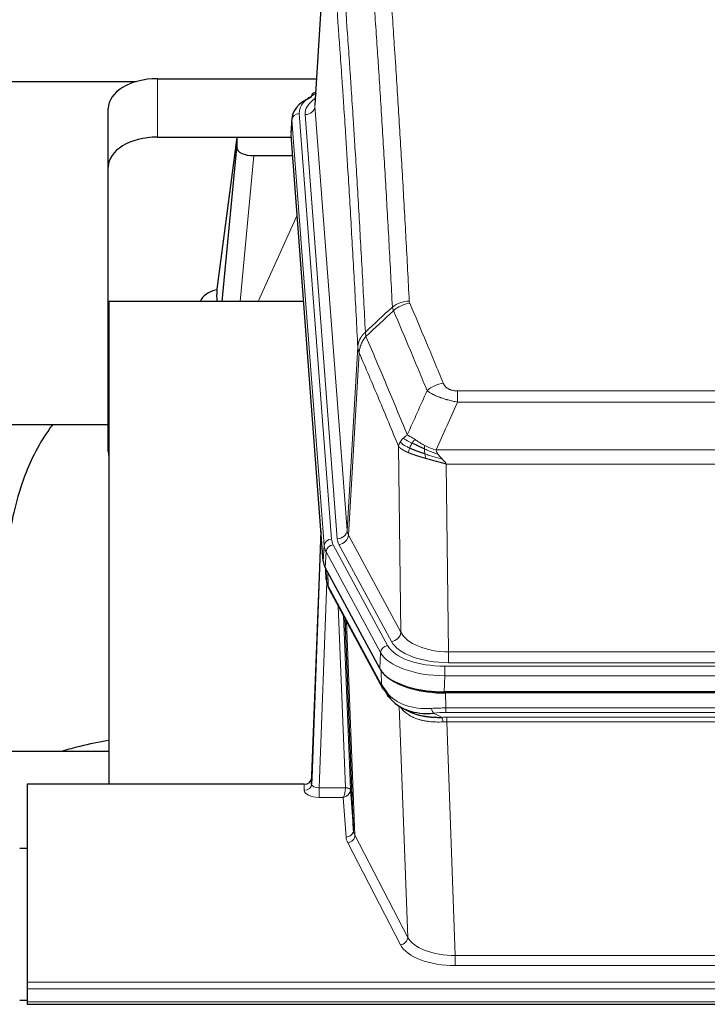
# Model space of a CAD drawing. Header units: inches. Extents: x 0 to 23760, y -13 to 16800.
# Tile 184 of 217: x 17636 to 17916, y 13782 to 14183. Entities that reach past the tile are written whole.
import ezdxf

# ---------------------------------------------------------------- set-up
doc = ezdxf.new("R2010")
doc.units = ezdxf.units.IN
doc.layers.add('254', color=7, linetype='Continuous', true_color=0xffffff)

msp = doc.modelspace()

# ---------------------------------------------------------------- linework, layer by layer
at = {"layer": '254', "color": 2, "linetype": 'Continuous', "lineweight": 25}
for p, q in [((17761.12, 14235.249), (17755.869, 14148.613)), ((17516.875, 14158.007), (17683.063, 14158.007)), ((17691.691, 14159.211), (17756.512, 14159.211)), ((17756.181, 14153.755), (17755.238, 14153.32)), ((17671.691, 14123.235), (17671.691, 14147.037)), ((17746.49, 14143.262), (17746.11, 14136.979)), ((17759.233, 13962.743), (17746.116, 14136.196)), ((17691.691, 14135.409), (17746.176, 14135.409)), ((17724.001, 14135.32), (17715.953, 14073.534)), ((17746.184, 14135.32), (17724.001, 14135.32)), ((17724.001, 14135.32), (17724.001, 14131.089)), ((17718.091, 14068.432), (17724.001, 14131.089)), ((17730.975, 14127.869), (17746.745, 14127.869)), ((17671.691, 14007.581), (17671.691, 14123.235)), ((17715.952, 14073.528), (17715.953, 14073.534)), ((17715.952, 14073.528), (17715.952, 14071.342)), ((17671.978, 14068.432), (17671.978, 13871.865)), ((17751.247, 14068.432), (17671.978, 14068.432)), ((17599.996, 14018.353), (17671.726, 14018.353)), ((17758.297, 13975.124), (17754.539, 13874.485)), ((17754.528, 13871.948), (17758.217, 13970.73)), ((17782.272, 13918.951), (17760.018, 13960.165)), ((17760.146, 13959.928), (17760.509, 13955.127)), ((17760.502, 13955.24), (17760.332, 13959.584)), ((17760.502, 13955.24), (17760.509, 13955.127)), ((17761.647, 13951.331), (17783.394, 13911.055)), ((17771.553, 13853.12), (17768.126, 13939.33)), ((18024.841, 13909.512), (17808.434, 13909.512)), ((18024.249, 13909.031), (17809.026, 13909.031)), ((17791.535, 13902.879), (17794.279, 13901.492)), ((17671.975, 13885.203), (17599.979, 13885.203)), ((17638.638, 13871.864), (17638.638, 13791.229)), ((17751.54, 13871.864), (17638.638, 13871.864)), ((17754.539, 13874.485), (17754.528, 13871.948)), ((17770.325, 13869.738), (17771.553, 13853.12)), ((17638.638, 13845.665), (17635.638, 13845.665)), ((17638.638, 13791.229), (17638.638, 13788.495)), ((17638.638, 13788.495), (17638.638, 13783.247)), ((17635.654, 13783.93), (17638.639, 13783.93)), ((17638.638, 13783.247), (17638.638, 13782.232)), ((17638.638, 13782.232), (18195.638, 13782.232))]:
    msp.add_line(p, q, dxfattribs=at)
at = {"layer": '254', "color": 110, "linetype": 'Continuous', "lineweight": 13}
for p, q in [((17761.122, 14234.627), (17755.874, 14148.037)), ((17691.691, 14135.409), (17691.691, 14159.211)), ((17755.874, 14148.037), (17768.94, 13975.264)), ((17749.49, 14145.045), (17762.601, 13971.685)), ((17751.882, 14144.61), (17764.948, 13971.837)), ((17746.496, 14142.475), (17746.116, 14136.196)), ((17759.607, 13969.115), (17746.496, 14142.475)), ((17730.975, 14127.869), (17725.368, 14068.433)), ((17732.78, 14068.433), (17748.576, 14103.655)), ((17768.94, 13975.264), (17773.317, 14049.941)), ((17773.873, 14047.607), (17769.521, 13973.355)), ((17813.966, 14032.06), (18019.309, 14032.06)), ((17813.966, 14027.496), (17813.966, 14032.06)), ((18019.309, 14027.496), (17813.966, 14027.496)), ((17790.873, 13933.812), (17789.916, 14009.462)), ((17805.235, 14008.017), (18028.04, 14008.017)), ((18023.928, 14002.272), (17809.348, 14002.272)), ((17809.348, 14002.272), (17810.316, 13925.777)), ((17769.521, 13973.355), (17790.873, 13933.812)), ((17759.233, 13962.743), (17759.607, 13969.115)), ((17763.298, 13969.394), (17785.472, 13928.329)), ((17786.997, 13930.003), (17765.646, 13969.546)), ((17760.391, 13966.538), (17760.018, 13960.165)), ((17782.565, 13925.472), (17760.391, 13966.538)), ((17760.148, 13959.924), (17760.502, 13955.24)), ((17761.069, 13958.218), (17761.287, 13952.661)), ((17760.652, 13954.268), (17757.521, 13870.417)), ((17761.287, 13952.661), (17783.035, 13912.385)), ((17768.327, 13870.503), (17765.305, 13944.555)), ((17767.432, 13940.615), (17770.325, 13869.738)), ((17768.671, 13938.32), (17772.139, 13851.109)), ((17782.272, 13918.951), (17782.565, 13925.472)), ((17810.316, 13921.363), (17810.316, 13925.777)), ((17810.316, 13925.777), (18022.959, 13925.777)), ((17808.727, 13919.939), (18024.548, 13919.939)), ((17808.727, 13916.034), (17808.727, 13919.939)), ((18022.959, 13921.363), (17810.316, 13921.363)), ((17783.035, 13912.385), (17782.858, 13918.021)), ((17808.727, 13916.034), (17808.434, 13909.512)), ((18024.548, 13916.034), (17808.727, 13916.034)), ((17809.026, 13909.031), (17809.217, 13902.94)), ((17793.624, 13809.495), (17790.188, 13903.635)), ((17804.193, 13900.846), (17807.646, 13899.101)), ((17809.217, 13901.074), (17809.217, 13902.94)), ((17809.217, 13902.94), (18024.058, 13902.94)), ((18024.058, 13901.074), (17809.217, 13901.074)), ((17809.559, 13897.266), (17809.559, 13899.132)), ((17809.559, 13899.132), (18023.716, 13899.132)), ((17809.559, 13897.266), (17813.033, 13802.091)), ((18023.716, 13897.266), (17809.559, 13897.266)), ((17751.53, 13869.416), (17751.54, 13871.864)), ((17757.521, 13870.417), (17757.521, 13866.501)), ((17757.521, 13870.417), (17768.326, 13870.417)), ((17757.521, 13866.501), (17767.363, 13866.501)), ((17768.557, 13850.353), (17767.363, 13866.501)), ((17772.139, 13851.109), (17793.624, 13809.495)), ((17790.715, 13806.432), (17769.23, 13848.046)), ((17813.033, 13802.091), (17813.033, 13797.99)), ((17813.033, 13802.091), (18020.243, 13802.091)), ((18020.243, 13797.99), (17813.033, 13797.99)), ((17638.638, 13791.229), (18195.638, 13791.229)), ((17638.638, 13788.495), (18195.638, 13788.495)), ((17638.638, 13783.247), (18195.638, 13783.247))]:
    msp.add_line(p, q, dxfattribs=at)
at = {"layer": '254', "color": 2, "linetype": 'Continuous', "lineweight": 25}
for centre, major_axis, ratio, start_param, end_param in [((17691.691, 14147.037), (-20, 0), 0.608706, 4.712389, 6.2831853), ((17756.495, 14150.596), (1.258, -2.724), 0.6272114, 3.1415983, 4.0254232), ((17773.51, 14142.758), (-27.03, 0.194), 0.4633579, 5.502135, 6.3212481), ((17691.691, 14123.235), (-20, 0), 0.608706, 4.712389, 6.2831853), ((17731.028, 14131.113), (7.027, 0.031), 0.4617281, 3.1395348, 4.7027345), ((17718.832, 14066.354), (10.208, 0), 0.7029015, 1.8567446, 2.8477011), ((17718.832, 13874.963), (-10.152, 515.131), 0.0020796, 5.0973622, 5.1034662), ((17691.691, 14007.581), (-20, 0), 0.608706, 0, 0.1694742), ((17786.254, 13963.182), (27.037, 0.006), 0.4611335, 3.1763491, 3.3855005), ((17788.297, 13935.451), (-27.174, 22.247), 0.2659533, 0.2482949, 0.2802751), ((17787.147, 13964.727), (26.161, 11.46), 0.4493681, 3.0159633, 3.1613144), ((17765, 13953.551), (3.584, 1.776), 0.8816114, 2.7716102, 3.1419462), ((17808.492, 13921.997), (27.023, 0.034), 0.4619935, 3.3853572, 3.670307), ((17809.052, 13921.506), (27.01, 0.015), 0.4618579, 3.6271853, 4.7111791), ((17808.492, 13921.997), (27.023, 0.034), 0.4619935, 3.670307, 4.7096668), ((17809.866, 13895.506), (-27.355, 20.182), 0.1876908, 0.3765826, 0.5974134), ((17786.914, 13912.956), (3.52, 1.9), 0.8606628, 3.1415888, 3.5094104), ((17807.17, 13892.643), (-23.434, 19.972), 0.1471226, 0.3626514, 0.5834823), ((17788.69, 13910.274), (3.195, 2.407), 0.6715965, 2.6043549, 3.391291), ((17808.963, 13924.323), (23.359, 16.381), 0.7286412, 3.1732971, 4.057134), ((17751.541, 13874.576), (3, 0.002), 0.9042699, 4.7116987, 6.2488686)]:
    msp.add_ellipse(centre, major_axis=major_axis, ratio=ratio, start_param=start_param, end_param=end_param, dxfattribs=at)
at = {"layer": '254', "color": 110, "linetype": 'Continuous', "lineweight": 13}
for centre, major_axis, ratio, start_param, end_param in [((17773.51, 14145.42), (-24.034, 0.016), 0.461198, 5.4992389, 6.318352), ((17756.495, 14150.596), (1.258, -2.724), 0.6272114, 2.6666598, 3.1415983), ((17775.901, 14144.985), (-24.034, 0.016), 0.461198, 5.6862399, 6.318352), ((17751.882, 14148.158), (3.989, 0.302), 0.8864705, 4.6454478, 6.1638843), ((17749.49, 14142.384), (2.991, 0.226), 0.8864705, 1.5038552, 3.0222916), ((17794.271, 14060.312), (-9.987, -0.512), 0.8285973, 4.6699673, 5.4273767), ((17794.458, 14059.52), (-9.188, -3.948), 0.8056434, 4.3791539, 5.1247913), ((17808.119, 14027.058), (-9.245, -3.812), 0.7933159, 4.3962573, 5.1392153), ((17758.217, 13968.578), (0.214, 6.443), 0.0117452, 0.5090713, 1.2305416), ((17762.601, 13969.024), (2.991, 0.226), 0.8864705, 1.5038552, 3.0222916), ((17786.619, 13972.076), (24.033, 0.005), 0.4611335, 3.1763491, 3.3855005), ((17764.948, 13975.386), (3.989, 0.302), 0.8864705, 4.6454478, 6.1638843), ((17788.966, 13972.228), (24.033, 0.005), 0.4611335, 3.1763491, 3.3855005), ((17765.646, 13973.094), (3.52, 1.9), 0.8606628, 4.2773553, 5.7957917), ((17788.966, 13975.776), (20.038, 0.241), 0.4621297, 3.1708089, 3.3799603), ((17761.215, 13970.639), (2.998, -0.112), 0.4302668, 3.1576572, 3.7226285), ((17786.619, 13969.415), (-27.028, 0.171), 0.4605352, 0.0378207, 0.2469722), ((17763.298, 13966.733), (2.64, 1.425), 0.8606628, 1.1357626, 2.6541991), ((17788.297, 13935.451), (-27.538, 20.422), 0.1820491, 0.3394771, 0.3714575), ((17765.166, 13953.231), (3.52, 1.9), 0.8606628, 2.7414655, 3.1415888), ((17786.997, 13933.551), (3.52, 1.9), 0.8606628, 4.2773553, 5.7957917), ((17810.237, 13936.384), (-20.002, 0.126), 0.5302672, 0.2567917, 1.5781041), ((17785.472, 13925.668), (2.64, 1.425), 0.8606628, 1.1357626, 2.6541991), ((17808.779, 13931.036), (24.02, 0.03), 0.4619935, 3.3853572, 4.7096668), ((17810.237, 13932.836), (-24.002, 0.049), 0.477994, 0.2537759, 1.5750883), ((17808.779, 13928.375), (-27.018, 0.111), 0.4567867, 0.246464, 1.5707737), ((17786.914, 13912.956), (3.52, 1.9), 0.8606628, 2.7414655, 3.1415888), ((17808.963, 13924.323), (25.329, 12.681), 0.6929209, 3.2824386, 4.1662755), ((17809.866, 13895.506), (-27.015, 0.091), 0.2751837, 4.7373543, 4.9581852), ((17804.193, 13904.681), (-0.368, 3.983), 0.2964475, 2.0527062, 2.8396422), ((17809.866, 13891.671), (-23.017, 0.318), 0.4083138, 4.7462544, 4.9670852), ((17810.348, 13889.319), (-24.025, 0.387), 0.4081205, 4.7518285, 4.8316761), ((17807.646, 13895.265), (0.131, -3.998), 0.1099517, 2.0830946, 2.8518059), ((17810.348, 13885.484), (-20.023, 0.877), 0.5868265, 4.777515, 4.8573626), ((17751.53, 13872.04), (-3, 0.013), 0.8746179, 1.5745081, 3.1116779), ((17757.533, 13872.04), (3.004, 0.138), 0.5390598, 3.1127167, 4.683513), ((17757.533, 13869.416), (6.003, 0.008), 0.4854373, 3.1388974, 4.7096937), ((17767.363, 13869.125), (0.506, 2.997), 0.2740591, 3.694004, 5.2037138), ((17767.363, 13869.125), (2.669, 1.608), 0.8008031, 4.262859, 5.7725688), ((17767.327, 13870.472), (-1.001, 0.011), 0.9036674, 3.0924533, 3.1882187), ((17768.326, 13869.556), (1.996, -0.13), 0.4297663, 0.0674602, 1.5988341), ((17768.327, 13869.642), (1.998, 0.082), 0.4302193, 0.0160628, 1.553239), ((17767.327, 13869.611), (2.996, 0.15), 0.8842154, 6.1784611, 6.2742266), ((17768.557, 13852.977), (-2.992, -0.221), 0.8740585, 1.5062672, 3.1117425), ((17769.23, 13850.67), (-2.666, -1.376), 0.8484453, 1.1579292, 2.76165), ((17791.556, 13853.375), (-20.016, 0.121), 0.4848834, 0.0387668, 0.248091), ((17791.556, 13850.751), (-23.014, 0.002), 0.4845187, 0.0358431, 0.2451673), ((17790.715, 13809.056), (-2.666, -1.376), 0.8484453, 1.1579292, 2.76165), ((17813.039, 13811.765), (-20.013, 0.104), 0.483363, 0.2476114, 1.5729934), ((17813.039, 13809.141), (23.012, 0.004), 0.4845836, 3.3866449, 4.7120269)]:
    msp.add_ellipse(centre, major_axis=major_axis, ratio=ratio, start_param=start_param, end_param=end_param, dxfattribs=at)
for points, knots in [([(17787.403, 14066.225), (17786.965, 14074.793), (17786.073, 14091.692), (17785.151, 14108.115), (17784.448, 14120.253), (17784.212, 14124.27), (17783.736, 14132.243), (17783.496, 14136.2), (17782.769, 14147.981), (17782.277, 14155.714), (17781.653, 14165.227), (17781.528, 14167.122), (17781.276, 14170.896), (17780.897, 14176.534), (17780.514, 14182.102), (17779.743, 14193.143), (17778.699, 14207.616), (17777.089, 14228.576), (17775.987, 14242.051), (17775.429, 14248.663)], [0, 0, 0, 0, 0.125, 0.25, 0.25, 0.3125, 0.3125, 0.375, 0.375, 0.5, 0.5, 0.53125, 0.53125, 0.5625, 0.625, 0.625, 0.75, 0.875, 1, 1, 1, 1]), ([(17782.312, 14251.252), (17782.87, 14244.632), (17783.97, 14231.142), (17785.578, 14210.158), (17786.62, 14195.668), (17787.391, 14184.614), (17787.773, 14179.04), (17788.152, 14173.396), (17788.403, 14169.617), (17788.528, 14167.72), (17789.152, 14158.195), (17789.643, 14150.454), (17790.368, 14138.659), (17790.608, 14134.697), (17791.084, 14126.714), (17791.32, 14122.693), (17792.022, 14110.54), (17792.943, 14094.098), (17793.833, 14077.18), (17794.271, 14068.601)], [0, 0, 0, 0, 0.125, 0.25, 0.375, 0.375, 0.4375, 0.46875, 0.46875, 0.5, 0.5, 0.625, 0.625, 0.6875, 0.6875, 0.75, 0.75, 0.875, 1, 1, 1, 1]), ([(17764.177, 14241.243), (17764.749, 14234.551), (17765.876, 14220.909), (17767.521, 14199.667), (17768.588, 14184.988), (17769.376, 14173.785), (17769.767, 14168.134), (17770.219, 14161.457), (17770.411, 14158.577), (17770.539, 14156.653), (17770.603, 14155.689), (17770.922, 14150.859), (17771.302, 14145.016), (17771.74, 14138.116), (17771.926, 14135.141), (17772.05, 14133.154), (17772.112, 14132.158), (17772.668, 14123.18), (17773.641, 14106.973), (17775.052, 14081.92), (17775.96, 14064.724), (17776.406, 14056.002)], [0, 0, 0, 0, 0.125, 0.25, 0.375, 0.375, 0.4375, 0.46875, 0.484375, 0.484375, 0.5, 0.5, 0.5625, 0.59375, 0.609375, 0.609375, 0.625, 0.625, 0.75, 0.875, 1, 1, 1, 1]), ([(17773.317, 14049.941), (17772.872, 14058.635), (17771.966, 14075.777), (17770.559, 14100.751), (17769.589, 14116.909), (17769.035, 14125.859), (17768.973, 14126.852), (17768.849, 14128.833), (17768.663, 14131.799), (17768.227, 14138.678), (17767.848, 14144.504), (17767.53, 14149.319), (17767.466, 14150.281), (17767.339, 14152.199), (17767.147, 14155.07), (17766.696, 14161.727), (17766.306, 14167.361), (17765.52, 14178.532), (17764.457, 14193.168), (17762.816, 14214.349), (17761.692, 14227.954), (17761.122, 14234.627)], [0, 0, 0, 0, 0.125, 0.25, 0.375, 0.375, 0.390625, 0.390625, 0.40625, 0.4375, 0.5, 0.5, 0.515625, 0.515625, 0.53125, 0.5625, 0.625, 0.625, 0.75, 0.875, 1, 1, 1, 1]), ([(17794.458, 14067.806), (17794.402, 14067.937), (17794.359, 14068.068), (17794.296, 14068.333), (17794.277, 14068.467), (17794.271, 14068.601)], [0, 0, 0, 0, 0.5, 0.5, 1, 1, 1, 1]), ([(17794.458, 14067.806), (17796.744, 14062.465), (17799.025, 14057.079), (17802.44, 14048.93), (17803.578, 14046.203), (17805.85, 14040.725), (17806.985, 14037.975), (17808.119, 14035.214)], [0, 0, 0, 0, 0.5, 0.5, 0.75, 0.75, 1, 1, 1, 1]), ([(17801.539, 14032.156), (17800.404, 14034.915), (17799.267, 14037.663), (17796.992, 14043.135), (17795.853, 14045.86), (17792.434, 14054.001), (17790.15, 14059.383), (17787.862, 14064.719)], [0, 0, 0, 0, 0.25, 0.25, 0.5, 0.5, 1, 1, 1, 1]), ([(17773.317, 14049.941), (17773.318, 14049.956), (17773.32, 14049.985), (17773.323, 14050.03), (17773.326, 14050.075), (17773.33, 14050.12), (17773.333, 14050.165), (17773.337, 14050.21), (17773.342, 14050.254), (17773.346, 14050.299), (17773.351, 14050.344), (17773.356, 14050.388), (17773.362, 14050.433), (17773.367, 14050.478), (17773.373, 14050.523), (17773.379, 14050.567), (17773.385, 14050.612), (17773.392, 14050.656), (17773.399, 14050.701), (17773.406, 14050.745), (17773.413, 14050.79), (17773.421, 14050.834), (17773.429, 14050.879), (17773.437, 14050.923), (17773.445, 14050.967), (17773.454, 14051.012), (17773.463, 14051.056), (17773.472, 14051.1), (17773.481, 14051.145), (17773.491, 14051.189), (17773.501, 14051.233), (17773.511, 14051.277), (17773.521, 14051.321), (17773.532, 14051.365), (17773.543, 14051.409), (17773.554, 14051.453), (17773.565, 14051.497), (17773.577, 14051.541), (17773.589, 14051.584), (17773.601, 14051.628), (17773.613, 14051.672), (17773.626, 14051.716), (17773.639, 14051.759), (17773.652, 14051.803), (17773.665, 14051.846), (17773.679, 14051.89), (17773.693, 14051.933), (17773.707, 14051.976), (17773.721, 14052.019), (17773.736, 14052.063), (17773.751, 14052.106), (17773.766, 14052.149), (17773.781, 14052.192), (17773.796, 14052.235), (17773.812, 14052.278), (17773.828, 14052.321), (17773.845, 14052.363), (17773.861, 14052.406), (17773.878, 14052.449), (17773.895, 14052.491), (17773.912, 14052.534), (17773.93, 14052.576), (17773.947, 14052.618), (17773.965, 14052.661), (17773.983, 14052.703), (17774.002, 14052.745), (17774.02, 14052.787), (17774.039, 14052.829), (17774.059, 14052.871), (17774.078, 14052.912), (17774.097, 14052.954), (17774.117, 14052.996), (17774.137, 14053.037), (17774.158, 14053.079), (17774.178, 14053.12), (17774.199, 14053.162), (17774.226, 14053.215), (17774.26, 14053.28), (17774.301, 14053.357), (17774.342, 14053.433), (17774.385, 14053.509), (17774.428, 14053.585), (17774.472, 14053.661), (17774.517, 14053.736), (17774.562, 14053.811), (17774.609, 14053.885), (17774.656, 14053.96), (17774.704, 14054.034), (17774.753, 14054.107), (17774.802, 14054.18), (17774.852, 14054.253), (17774.903, 14054.326), (17774.955, 14054.398), (17775.007, 14054.47), (17775.06, 14054.541), (17775.114, 14054.612), (17775.169, 14054.683), (17775.224, 14054.753), (17775.28, 14054.823), (17775.337, 14054.892), (17775.395, 14054.961), (17775.453, 14055.029), (17775.512, 14055.097), (17775.571, 14055.165), (17775.632, 14055.232), (17775.692, 14055.299), (17775.754, 14055.365), (17775.816, 14055.431), (17775.879, 14055.497), (17775.943, 14055.561), (17776.007, 14055.626), (17776.072, 14055.69), (17776.138, 14055.753), (17776.204, 14055.816), (17776.271, 14055.879), (17776.338, 14055.941), (17776.384, 14055.982), (17776.406, 14056.002)], [0, 0, 0, 0, 0.0066687, 0.0133374, 0.0200061, 0.0266746, 0.0333432, 0.0400116, 0.0466801, 0.0533484, 0.0600168, 0.066685, 0.0733532, 0.0800214, 0.0866895, 0.0933575, 0.1000255, 0.1066935, 0.1133614, 0.1200292, 0.126697, 0.1333647, 0.1400324, 0.1467001, 0.1533676, 0.1600352, 0.1667026, 0.1733701, 0.1800374, 0.1867047, 0.193372, 0.2000392, 0.2067064, 0.2133735, 0.2200405, 0.2267075, 0.2333745, 0.2400414, 0.2467082, 0.253375, 0.2600418, 0.2667085, 0.2733751, 0.2800417, 0.2867082, 0.2933747, 0.3000412, 0.3067075, 0.3133739, 0.3200401, 0.3267064, 0.3333725, 0.3400387, 0.3467047, 0.3533708, 0.3600367, 0.3667026, 0.3733685, 0.3800343, 0.3867001, 0.3933658, 0.4000315, 0.4066971, 0.4133626, 0.4200281, 0.4266936, 0.433359, 0.4400243, 0.4466896, 0.4533549, 0.4600201, 0.4666852, 0.4733503, 0.4800154, 0.4866804, 0.4933453, 0.5000102, 0.5125098, 0.5250093, 0.5375088, 0.5500082, 0.5625077, 0.5750071, 0.5875066, 0.600006, 0.6125054, 0.6250049, 0.6375043, 0.6500037, 0.6625032, 0.6750026, 0.6875021, 0.7000016, 0.7125011, 0.7250006, 0.7375001, 0.7499997, 0.7624993, 0.7749989, 0.7874985, 0.7999982, 0.812498, 0.8249977, 0.8374975, 0.8499974, 0.8624973, 0.8749972, 0.8874972, 0.8999973, 0.9124974, 0.9249976, 0.9374978, 0.9499981, 0.9624985, 0.9749989, 0.9874994, 1, 1, 1, 1]), ([(17776.618, 14054.265), (17776.543, 14054.559), (17776.501, 14054.862), (17776.443, 14055.451), (17776.427, 14055.739), (17776.406, 14056.002)], [0, 0, 0, 0, 0.5, 0.5, 1, 1, 1, 1]), ([(17773.873, 14047.607), (17773.894, 14048.19), (17773.972, 14048.778), (17774.236, 14049.945), (17774.422, 14050.523), (17774.893, 14051.655), (17775.178, 14052.208), (17775.837, 14053.271), (17776.21, 14053.782), (17776.618, 14054.265)], [0, 0, 0, 0, 0.25, 0.25, 0.5, 0.5, 0.75, 0.75, 1, 1, 1, 1]), ([(17776.618, 14054.265), (17779.44, 14047.71), (17782.256, 14041.086), (17786.47, 14031.046), (17787.873, 14027.683), (17790.675, 14020.921), (17792.074, 14017.523), (17793.472, 14014.108)], [0, 0, 0, 0, 0.5, 0.5, 0.75, 0.75, 1, 1, 1, 1]), ([(17773.873, 14047.607), (17773.868, 14047.62), (17773.858, 14047.645), (17773.843, 14047.683), (17773.828, 14047.722), (17773.812, 14047.761), (17773.797, 14047.801), (17773.782, 14047.842), (17773.766, 14047.883), (17773.751, 14047.925), (17773.735, 14047.968), (17773.72, 14048.011), (17773.705, 14048.054), (17773.689, 14048.099), (17773.674, 14048.144), (17773.659, 14048.189), (17773.644, 14048.236), (17773.629, 14048.282), (17773.614, 14048.33), (17773.599, 14048.378), (17773.585, 14048.427), (17773.57, 14048.476), (17773.556, 14048.526), (17773.542, 14048.577), (17773.528, 14048.628), (17773.514, 14048.68), (17773.501, 14048.732), (17773.48, 14048.816), (17773.454, 14048.929), (17773.426, 14049.066), (17773.402, 14049.193), (17773.383, 14049.31), (17773.367, 14049.417), (17773.354, 14049.514), (17773.344, 14049.601), (17773.336, 14049.678), (17773.33, 14049.745), (17773.326, 14049.802), (17773.322, 14049.849), (17773.32, 14049.886), (17773.318, 14049.913), (17773.317, 14049.93), (17773.317, 14049.938), (17773.317, 14049.941)], [0, 0, 0, 0, 0.0155037, 0.0313049, 0.0474035, 0.0637997, 0.0804935, 0.097485, 0.1147743, 0.1323613, 0.1502462, 0.1684289, 0.1869096, 0.2056883, 0.224765, 0.2441397, 0.2638126, 0.2837835, 0.3040527, 0.32462, 0.3454856, 0.3666494, 0.3881116, 0.409872, 0.4319308, 0.454288, 0.4769435, 0.4998975, 0.5635611, 0.6228928, 0.6778927, 0.7285606, 0.7748966, 0.8169007, 0.8545729, 0.8879131, 0.9169214, 0.9415977, 0.9619421, 0.9779545, 0.989635, 0.9969835, 1, 1, 1, 1]), ([(17789.916, 14009.462), (17788.585, 14012.703), (17787.253, 14015.929), (17784.585, 14022.348), (17783.249, 14025.543), (17779.239, 14035.079), (17776.559, 14041.374), (17773.873, 14047.607)], [0, 0, 0, 0, 0.25, 0.25, 0.5, 0.5, 1, 1, 1, 1]), ([(17813.966, 14027.496), (17813.632, 14027.557), (17813.298, 14027.62), (17812.635, 14027.754), (17812.307, 14027.823), (17811.331, 14028.04), (17810.694, 14028.197), (17809.991, 14028.385), (17809.913, 14028.407), (17809.757, 14028.449), (17809.68, 14028.471), (17809.448, 14028.536), (17809.296, 14028.58), (17808.841, 14028.713), (17808.246, 14028.896), (17807.673, 14029.088), (17807.252, 14029.235), (17807.044, 14029.309), (17806.838, 14029.385), (17806.702, 14029.436), (17806.634, 14029.461), (17806.028, 14029.691), (17805.52, 14029.902), (17804.801, 14030.225), (17804.569, 14030.335), (17804.23, 14030.5), (17804.119, 14030.556), (17803.901, 14030.668), (17803.793, 14030.724), (17803.266, 14031.006), (17802.878, 14031.234), (17802.163, 14031.692), (17801.837, 14031.923), (17801.539, 14032.156)], [0, 0, 0, 0, 0.0625, 0.0625, 0.125, 0.125, 0.25, 0.25, 0.265625, 0.265625, 0.28125, 0.28125, 0.3125, 0.3125, 0.375, 0.4375, 0.4375, 0.46875, 0.484375, 0.484375, 0.5, 0.5, 0.625, 0.625, 0.6875, 0.6875, 0.71875, 0.71875, 0.75, 0.75, 0.875, 0.875, 1, 1, 1, 1]), ([(17813.966, 14032.06), (17813.784, 14032.06), (17813.601, 14032.064), (17813.238, 14032.083), (17813.058, 14032.097), (17812.702, 14032.135), (17812.527, 14032.159), (17812.18, 14032.218), (17812.009, 14032.252), (17811.798, 14032.302), (17811.756, 14032.312), (17811.673, 14032.334), (17811.548, 14032.367), (17811.427, 14032.402), (17811.188, 14032.477), (17810.88, 14032.586), (17810.593, 14032.713), (17810.42, 14032.799), (17810.385, 14032.816), (17810.317, 14032.851), (17810.284, 14032.869), (17810.184, 14032.923), (17810.119, 14032.96), (17809.929, 14033.073), (17809.81, 14033.152), (17809.583, 14033.314), (17809.476, 14033.398), (17809.273, 14033.571), (17809.178, 14033.66), (17809.065, 14033.774), (17809.042, 14033.797), (17808.999, 14033.843), (17808.977, 14033.866), (17808.913, 14033.936), (17808.872, 14033.983), (17808.754, 14034.125), (17808.68, 14034.22), (17808.543, 14034.414), (17808.48, 14034.512), (17808.303, 14034.808), (17808.203, 14035.009), (17808.119, 14035.214)], [0, 0, 0, 0, 0.0625, 0.0625, 0.125, 0.125, 0.1875, 0.1875, 0.25, 0.25, 0.265625, 0.265625, 0.28125, 0.3125, 0.3125, 0.375, 0.4375, 0.4375, 0.453125, 0.453125, 0.46875, 0.46875, 0.5, 0.5, 0.5625, 0.5625, 0.625, 0.625, 0.6875, 0.6875, 0.703125, 0.703125, 0.71875, 0.71875, 0.75, 0.75, 0.8125, 0.8125, 0.875, 0.875, 1, 1, 1, 1]), ([(17790.555, 14011.175), (17790.711, 14011.451), (17790.891, 14011.722), (17791.295, 14012.253), (17791.52, 14012.513), (17791.765, 14012.764)], [0, 0, 0, 0, 0.5, 0.5, 1, 1, 1, 1]), ([(17791.765, 14012.764), (17792.011, 14013.008), (17792.277, 14013.243), (17792.848, 14013.693), (17793.152, 14013.907), (17793.472, 14014.108)], [0, 0, 0, 0, 0.5, 0.5, 1, 1, 1, 1]), ([(17795.423, 14010.833), (17795.052, 14011.02), (17794.695, 14011.203), (17793.335, 14011.909), (17792.464, 14012.381), (17791.765, 14012.764)], [0, 0, 0, 0, 0.25, 0.25, 1, 1, 1, 1]), ([(17796.648, 14012.213), (17796.349, 14012.407), (17796.058, 14012.595), (17794.932, 14013.315), (17794.165, 14013.781), (17793.472, 14014.108)], [0, 0, 0, 0, 0.25, 0.25, 1, 1, 1, 1]), ([(17795.423, 14010.833), (17795.522, 14010.988), (17795.623, 14011.136), (17795.88, 14011.48), (17796.038, 14011.664), (17796.348, 14011.979), (17796.502, 14012.111), (17796.648, 14012.213)], [0, 0, 0, 0, 0.25, 0.25, 0.625, 0.625, 1, 1, 1, 1]), ([(17800.617, 14009.805), (17800.437, 14009.901), (17800.258, 14009.998), (17799.551, 14010.393), (17799.036, 14010.7), (17798.042, 14011.314), (17797.563, 14011.621), (17796.949, 14012.018), (17796.797, 14012.116), (17796.648, 14012.213)], [0, 0, 0, 0, 0.125, 0.125, 0.5, 0.5, 0.875, 0.875, 1, 1, 1, 1]), ([(17789.916, 14009.462), (17789.973, 14009.748), (17790.055, 14010.035), (17790.268, 14010.608), (17790.4, 14010.894), (17790.555, 14011.175)], [0, 0, 0, 0, 0.5, 0.5, 1, 1, 1, 1]), ([(17793.947, 14006.914), (17793.936, 14006.919), (17793.913, 14006.929), (17793.878, 14006.944), (17793.842, 14006.959), (17793.806, 14006.974), (17793.77, 14006.99), (17793.734, 14007.005), (17793.697, 14007.021), (17793.659, 14007.038), (17793.622, 14007.054), (17793.584, 14007.071), (17793.545, 14007.088), (17793.506, 14007.105), (17793.467, 14007.122), (17793.428, 14007.14), (17793.388, 14007.157), (17793.348, 14007.176), (17793.307, 14007.194), (17793.267, 14007.212), (17793.226, 14007.231), (17793.184, 14007.25), (17793.143, 14007.269), (17793.101, 14007.289), (17793.059, 14007.308), (17793.016, 14007.328), (17792.973, 14007.349), (17792.931, 14007.369), (17792.887, 14007.39), (17792.844, 14007.411), (17792.8, 14007.432), (17792.756, 14007.453), (17792.712, 14007.475), (17792.668, 14007.497), (17792.624, 14007.519), (17792.579, 14007.541), (17792.534, 14007.564), (17792.489, 14007.587), (17792.444, 14007.61), (17792.399, 14007.634), (17792.353, 14007.657), (17792.308, 14007.681), (17792.262, 14007.706), (17792.216, 14007.73), (17792.171, 14007.755), (17792.125, 14007.78), (17792.079, 14007.805), (17792.033, 14007.831), (17791.986, 14007.856), (17791.94, 14007.882), (17791.894, 14007.909), (17791.848, 14007.935), (17791.802, 14007.962), (17791.755, 14007.989), (17791.709, 14008.017), (17791.663, 14008.044), (17791.617, 14008.072), (17791.571, 14008.101), (17791.525, 14008.129), (17791.479, 14008.158), (17791.433, 14008.187), (17791.387, 14008.216), (17791.341, 14008.246), (17791.296, 14008.276), (17791.25, 14008.306), (17791.205, 14008.336), (17791.16, 14008.367), (17791.115, 14008.398), (17791.07, 14008.429), (17791.025, 14008.461), (17790.981, 14008.493), (17790.937, 14008.525), (17790.893, 14008.557), (17790.849, 14008.59), (17790.806, 14008.623), (17790.763, 14008.656), (17790.72, 14008.69), (17790.677, 14008.724), (17790.635, 14008.758), (17790.593, 14008.792), (17790.552, 14008.827), (17790.511, 14008.862), (17790.47, 14008.898), (17790.43, 14008.933), (17790.39, 14008.969), (17790.35, 14009.005), (17790.311, 14009.042), (17790.272, 14009.078), (17790.234, 14009.116), (17790.197, 14009.153), (17790.16, 14009.191), (17790.123, 14009.229), (17790.087, 14009.267), (17790.051, 14009.305), (17790.017, 14009.344), (17789.982, 14009.383), (17789.948, 14009.423), (17789.927, 14009.449), (17789.916, 14009.462)], [0, 0, 0, 0, 0.0060657, 0.012223, 0.0184718, 0.0248123, 0.0312443, 0.0377679, 0.0443831, 0.0510899, 0.0578883, 0.0647782, 0.0717598, 0.0788329, 0.0859977, 0.093254, 0.1006019, 0.1080414, 0.1155725, 0.1231952, 0.1309095, 0.1387154, 0.1466129, 0.1546019, 0.1626826, 0.1708549, 0.1791188, 0.1874742, 0.1959213, 0.20446, 0.2130903, 0.2218121, 0.2306256, 0.2395307, 0.2485274, 0.2576156, 0.2667955, 0.276067, 0.2854301, 0.2948848, 0.3044311, 0.314069, 0.3237985, 0.3336196, 0.3435324, 0.3535367, 0.3636326, 0.3738202, 0.3840993, 0.3944701, 0.4049324, 0.4154864, 0.426132, 0.4368691, 0.4476979, 0.4586183, 0.4696303, 0.480734, 0.4919292, 0.503216, 0.5145945, 0.5260645, 0.5376262, 0.5492795, 0.5610244, 0.5728609, 0.584789, 0.5968087, 0.60892, 0.621123, 0.6334175, 0.6458037, 0.6582815, 0.6708509, 0.6835119, 0.6962645, 0.7091087, 0.7220445, 0.735072, 0.748191, 0.7614017, 0.774704, 0.7880979, 0.8015834, 0.8151605, 0.8288293, 0.8425896, 0.8564416, 0.8703852, 0.8844204, 0.8985472, 0.9127656, 0.9270756, 0.9414773, 0.9559705, 0.9705554, 0.9852319, 1, 1, 1, 1]), ([(17794.438, 14008.76), (17794.003, 14008.963), (17793.593, 14009.168), (17792.063, 14009.983), (17791.167, 14010.591), (17790.555, 14011.175)], [0, 0, 0, 0, 0.25, 0.25, 1, 1, 1, 1]), ([(17793.947, 14006.914), (17793.983, 14007.094), (17794.026, 14007.299), (17794.131, 14007.746), (17794.194, 14007.987), (17794.32, 14008.409), (17794.376, 14008.583), (17794.438, 14008.76)], [0, 0, 0, 0, 0.375, 0.375, 0.75, 0.75, 1, 1, 1, 1]), ([(17794.438, 14008.76), (17794.468, 14008.848), (17794.501, 14008.937), (17794.635, 14009.294), (17794.748, 14009.565), (17794.998, 14010.093), (17795.134, 14010.351), (17795.325, 14010.676), (17795.374, 14010.755), (17795.423, 14010.833)], [0, 0, 0, 0, 0.125, 0.125, 0.5, 0.5, 0.875, 0.875, 1, 1, 1, 1]), ([(17800.467, 14008.436), (17800.465, 14008.591), (17800.467, 14008.738), (17800.48, 14009.082), (17800.496, 14009.265), (17800.544, 14009.578), (17800.576, 14009.707), (17800.617, 14009.805)], [0, 0, 0, 0, 0.25, 0.25, 0.625, 0.625, 1, 1, 1, 1]), ([(17806.106, 14006.118), (17804.695, 14006.64), (17803.259, 14007.223), (17801.388, 14008.028), (17800.924, 14008.231), (17800.467, 14008.436)], [0, 0, 0, 0, 0.75, 0.75, 1, 1, 1, 1]), ([(17800.635, 14006.375), (17800.623, 14006.462), (17800.612, 14006.55), (17800.567, 14006.903), (17800.538, 14007.172), (17800.494, 14007.697), (17800.479, 14007.955), (17800.469, 14008.279), (17800.468, 14008.358), (17800.467, 14008.436)], [0, 0, 0, 0, 0.125, 0.125, 0.5, 0.5, 0.875, 0.875, 1, 1, 1, 1]), ([(17805.235, 14008.017), (17804.015, 14008.282), (17802.838, 14008.724), (17801.345, 14009.428), (17800.977, 14009.613), (17800.617, 14009.805)], [0, 0, 0, 0, 0.75, 0.75, 1, 1, 1, 1]), ([(17806.106, 14006.118), (17805.987, 14006.275), (17805.877, 14006.433), (17805.629, 14006.827), (17805.503, 14007.064), (17805.317, 14007.539), (17805.256, 14007.778), (17805.235, 14008.017)], [0, 0, 0, 0, 0.25, 0.25, 0.625, 0.625, 1, 1, 1, 1]), ([(17800.95, 14004.582), (17800.928, 14004.589), (17800.884, 14004.601), (17800.818, 14004.62), (17800.752, 14004.639), (17800.686, 14004.657), (17800.62, 14004.676), (17800.554, 14004.695), (17800.488, 14004.714), (17800.421, 14004.733), (17800.355, 14004.752), (17800.289, 14004.771), (17800.222, 14004.791), (17800.156, 14004.81), (17800.089, 14004.829), (17800.023, 14004.848), (17799.956, 14004.868), (17799.889, 14004.887), (17799.823, 14004.907), (17799.756, 14004.926), (17799.689, 14004.946), (17799.622, 14004.965), (17799.555, 14004.985), (17799.488, 14005.005), (17799.421, 14005.025), (17799.354, 14005.045), (17799.288, 14005.065), (17799.221, 14005.085), (17799.153, 14005.105), (17799.086, 14005.125), (17799.019, 14005.145), (17798.952, 14005.165), (17798.885, 14005.185), (17798.818, 14005.206), (17798.751, 14005.226), (17798.684, 14005.246), (17798.617, 14005.267), (17798.55, 14005.287), (17798.483, 14005.308), (17798.415, 14005.329), (17798.348, 14005.349), (17798.281, 14005.37), (17798.214, 14005.391), (17798.147, 14005.412), (17798.08, 14005.433), (17798.013, 14005.454), (17797.946, 14005.475), (17797.879, 14005.496), (17797.812, 14005.517), (17797.745, 14005.539), (17797.678, 14005.56), (17797.611, 14005.581), (17797.545, 14005.603), (17797.478, 14005.624), (17797.411, 14005.646), (17797.344, 14005.668), (17797.278, 14005.689), (17797.211, 14005.711), (17797.145, 14005.733), (17797.078, 14005.755), (17797.012, 14005.777), (17796.945, 14005.799), (17796.879, 14005.821), (17796.813, 14005.843), (17796.747, 14005.866), (17796.68, 14005.888), (17796.614, 14005.91), (17796.548, 14005.933), (17796.483, 14005.955), (17796.417, 14005.978), (17796.351, 14006.001), (17796.285, 14006.023), (17796.22, 14006.046), (17796.154, 14006.069), (17796.089, 14006.092), (17796.024, 14006.115), (17795.959, 14006.138), (17795.894, 14006.161), (17795.829, 14006.184), (17795.764, 14006.208), (17795.699, 14006.231), (17795.635, 14006.254), (17795.57, 14006.278), (17795.506, 14006.301), (17795.442, 14006.325), (17795.378, 14006.349), (17795.314, 14006.372), (17795.25, 14006.396), (17795.186, 14006.42), (17795.123, 14006.444), (17795.059, 14006.468), (17794.996, 14006.492), (17794.933, 14006.517), (17794.87, 14006.541), (17794.807, 14006.565), (17794.745, 14006.59), (17794.682, 14006.614), (17794.62, 14006.639), (17794.558, 14006.663), (17794.496, 14006.688), (17794.434, 14006.713), (17794.373, 14006.738), (17794.311, 14006.763), (17794.25, 14006.788), (17794.189, 14006.813), (17794.128, 14006.838), (17794.068, 14006.863), (17794.007, 14006.889), (17793.967, 14006.906), (17793.947, 14006.914)], [0, 0, 0, 0, 0.0082024, 0.0164263, 0.0246716, 0.0329384, 0.0412265, 0.0495362, 0.0578672, 0.0662198, 0.0745938, 0.0829892, 0.0914062, 0.0998446, 0.1083045, 0.1167859, 0.1252887, 0.1338131, 0.1423589, 0.1509263, 0.1595151, 0.1681255, 0.1767574, 0.1854108, 0.1940858, 0.2027822, 0.2115002, 0.2202398, 0.2290008, 0.2377835, 0.2465876, 0.2554134, 0.2642606, 0.2731295, 0.2820199, 0.2909319, 0.2998654, 0.3088206, 0.3177973, 0.3267956, 0.3358154, 0.3448569, 0.35392, 0.3630047, 0.3721109, 0.3812388, 0.3903883, 0.3995594, 0.4087522, 0.4179665, 0.4272025, 0.4364601, 0.4457393, 0.4550402, 0.4643627, 0.4737069, 0.4830727, 0.4924601, 0.5018692, 0.5113, 0.5207524, 0.5302265, 0.5397222, 0.5492397, 0.5587788, 0.5683395, 0.577922, 0.5875261, 0.5971519, 0.6067994, 0.6164686, 0.6261595, 0.6358721, 0.6456064, 0.6553624, 0.6651401, 0.6749395, 0.6847606, 0.6946034, 0.704468, 0.7143542, 0.7242622, 0.734192, 0.7441434, 0.7541166, 0.7641115, 0.7741282, 0.7841666, 0.7942268, 0.8043087, 0.8144123, 0.8245377, 0.8346848, 0.8448538, 0.8550444, 0.8652568, 0.875491, 0.885747, 0.8960247, 0.9063242, 0.9166455, 0.9269886, 0.9373534, 0.9477401, 0.9581485, 0.9685787, 0.9790306, 0.9895044, 1, 1, 1, 1]), ([(17800.95, 14004.582), (17800.917, 14004.754), (17800.878, 14004.95), (17800.796, 14005.382), (17800.753, 14005.617), (17800.685, 14006.03), (17800.66, 14006.201), (17800.635, 14006.375)], [0, 0, 0, 0, 0.375, 0.375, 0.75, 0.75, 1, 1, 1, 1]), ([(17807.777, 14004.221), (17806.004, 14004.724), (17804.175, 14005.255), (17801.801, 14005.996), (17801.213, 14006.185), (17800.635, 14006.375)], [0, 0, 0, 0, 0.75, 0.75, 1, 1, 1, 1]), ([(17809.348, 14002.272), (17809.326, 14002.279), (17809.281, 14002.291), (17809.215, 14002.31), (17809.148, 14002.329), (17809.082, 14002.348), (17809.015, 14002.367), (17808.948, 14002.386), (17808.881, 14002.405), (17808.814, 14002.424), (17808.747, 14002.443), (17808.68, 14002.462), (17808.612, 14002.48), (17808.545, 14002.499), (17808.477, 14002.518), (17808.409, 14002.537), (17808.342, 14002.556), (17808.274, 14002.575), (17808.206, 14002.594), (17808.138, 14002.613), (17808.069, 14002.632), (17808.001, 14002.651), (17807.933, 14002.67), (17807.864, 14002.689), (17807.796, 14002.708), (17807.727, 14002.726), (17807.658, 14002.745), (17807.59, 14002.764), (17807.521, 14002.783), (17807.452, 14002.802), (17807.383, 14002.821), (17807.313, 14002.84), (17807.244, 14002.859), (17807.175, 14002.878), (17807.105, 14002.897), (17807.036, 14002.916), (17806.966, 14002.935), (17806.897, 14002.954), (17806.827, 14002.973), (17806.757, 14002.992), (17806.687, 14003.011), (17806.617, 14003.031), (17806.547, 14003.05), (17806.477, 14003.069), (17806.407, 14003.088), (17806.337, 14003.107), (17806.266, 14003.126), (17806.196, 14003.145), (17806.125, 14003.164), (17806.055, 14003.183), (17805.984, 14003.202), (17805.914, 14003.222), (17805.843, 14003.241), (17805.772, 14003.26), (17805.701, 14003.279), (17805.63, 14003.298), (17805.559, 14003.318), (17805.488, 14003.337), (17805.417, 14003.356), (17805.346, 14003.375), (17805.275, 14003.395), (17805.204, 14003.414), (17805.132, 14003.433), (17805.061, 14003.452), (17804.989, 14003.472), (17804.918, 14003.491), (17804.846, 14003.51), (17804.775, 14003.53), (17804.703, 14003.549), (17804.632, 14003.569), (17804.56, 14003.588), (17804.488, 14003.607), (17804.416, 14003.627), (17804.345, 14003.646), (17804.273, 14003.666), (17804.201, 14003.685), (17804.129, 14003.705), (17804.057, 14003.724), (17803.985, 14003.744), (17803.913, 14003.763), (17803.841, 14003.783), (17803.769, 14003.802), (17803.697, 14003.822), (17803.624, 14003.842), (17803.552, 14003.861), (17803.48, 14003.881), (17803.408, 14003.901), (17803.336, 14003.92), (17803.263, 14003.94), (17803.191, 14003.96), (17803.119, 14003.98), (17803.047, 14003.999), (17802.974, 14004.019), (17802.902, 14004.039), (17802.83, 14004.059), (17802.757, 14004.079), (17802.685, 14004.099), (17802.613, 14004.118), (17802.54, 14004.138), (17802.468, 14004.158), (17802.395, 14004.178), (17802.323, 14004.198), (17802.251, 14004.218), (17802.178, 14004.238), (17802.106, 14004.258), (17802.034, 14004.278), (17801.961, 14004.299), (17801.889, 14004.319), (17801.817, 14004.339), (17801.744, 14004.359), (17801.672, 14004.379), (17801.6, 14004.399), (17801.527, 14004.42), (17801.455, 14004.44), (17801.383, 14004.46), (17801.311, 14004.48), (17801.239, 14004.501), (17801.166, 14004.521), (17801.094, 14004.541), (17801.022, 14004.562), (17800.974, 14004.575), (17800.95, 14004.582)], [0, 0, 0, 0, 0.007775, 0.0155603, 0.0233558, 0.0311618, 0.038978, 0.0468046, 0.0546416, 0.0624889, 0.0703466, 0.0782147, 0.0860931, 0.093982, 0.1018813, 0.109791, 0.1177112, 0.1256417, 0.1335828, 0.1415343, 0.1494962, 0.1574687, 0.1654516, 0.173445, 0.1814489, 0.1894634, 0.1974883, 0.2055238, 0.2135699, 0.2216264, 0.2296936, 0.2377713, 0.2458596, 0.2539585, 0.2620679, 0.270188, 0.2783187, 0.28646, 0.2946119, 0.3027745, 0.3109477, 0.3191316, 0.3273261, 0.3355314, 0.3437472, 0.3519738, 0.3602111, 0.3684591, 0.3767178, 0.3849872, 0.3932673, 0.4015582, 0.4098598, 0.4181722, 0.4264954, 0.4348293, 0.443174, 0.4515295, 0.4598958, 0.4682728, 0.4766607, 0.4850594, 0.493469, 0.5018893, 0.5103206, 0.5187626, 0.5272155, 0.5356793, 0.544154, 0.5526395, 0.561136, 0.5696433, 0.5781615, 0.5866906, 0.5952307, 0.6037817, 0.6123436, 0.6209165, 0.6295003, 0.638095, 0.6467007, 0.6553174, 0.6639451, 0.6725838, 0.6812334, 0.6898941, 0.6985657, 0.7072484, 0.7159421, 0.7246468, 0.7333625, 0.7420893, 0.7508272, 0.759576, 0.768336, 0.777107, 0.7858891, 0.7946823, 0.8034866, 0.812302, 0.8211284, 0.829966, 0.8388147, 0.8476746, 0.8565455, 0.8654276, 0.8743209, 0.8832252, 0.8921408, 0.9010675, 0.9100054, 0.9189544, 0.9279147, 0.9368861, 0.9458688, 0.9548626, 0.9638676, 0.9728839, 0.9819114, 0.9909501, 1, 1, 1, 1]), ([(17807.777, 14004.221), (17807.703, 14004.3), (17807.629, 14004.38), (17807.333, 14004.698), (17807.111, 14004.935), (17806.684, 14005.409), (17806.478, 14005.645), (17806.226, 14005.96), (17806.165, 14006.039), (17806.106, 14006.118)], [0, 0, 0, 0, 0.125, 0.125, 0.5, 0.5, 0.875, 0.875, 1, 1, 1, 1]), ([(17809.348, 14002.272), (17809.195, 14002.521), (17809.019, 14002.768), (17808.636, 14003.257), (17808.429, 14003.499), (17808.071, 14003.901), (17807.924, 14004.061), (17807.777, 14004.221)], [0, 0, 0, 0, 0.375, 0.375, 0.75, 0.75, 1, 1, 1, 1]), ([(17807.965, 13897.238), (17807.476, 13897.217), (17806.992, 13897.204), (17806.033, 13897.195), (17805.557, 13897.199), (17804.615, 13897.225), (17804.148, 13897.248), (17803.223, 13897.312), (17802.764, 13897.354), (17802.083, 13897.433), (17801.857, 13897.463), (17801.519, 13897.511), (17801.407, 13897.527), (17801.184, 13897.562), (17801.073, 13897.58), (17800.521, 13897.673), (17800.09, 13897.758), (17799.247, 13897.949), (17798.422, 13898.161), (17797.636, 13898.415), (17796.87, 13898.692), (17796.496, 13898.841), (17796.087, 13899.021), (17796.042, 13899.041), (17795.951, 13899.081), (17795.906, 13899.102), (17795.772, 13899.164), (17795.506, 13899.29), (17795.248, 13899.42), (17794.744, 13899.688), (17794.421, 13899.875), (17793.805, 13900.265), (17793.51, 13900.468), (17792.95, 13900.89), (17792.684, 13901.108), (17792.306, 13901.447), (17792.183, 13901.562), (17792.005, 13901.736), (17791.947, 13901.795), (17791.831, 13901.913), (17791.775, 13901.973), (17791.497, 13902.271), (17791.292, 13902.514), (17790.914, 13903.006), (17790.741, 13903.256), (17790.586, 13903.509)], [0, 0, 0, 0, 0.0625, 0.0625, 0.125, 0.125, 0.1875, 0.1875, 0.25, 0.25, 0.28125, 0.28125, 0.296875, 0.296875, 0.3125, 0.3125, 0.375, 0.375, 0.4375, 0.5, 0.5, 0.5625, 0.5625, 0.5703125, 0.5703125, 0.578125, 0.578125, 0.59375, 0.625, 0.625, 0.6875, 0.6875, 0.75, 0.75, 0.8125, 0.8125, 0.84375, 0.84375, 0.859375, 0.859375, 0.875, 0.875, 0.9375, 0.9375, 1, 1, 1, 1])]:
    msp.add_open_spline(points, degree=3, knots=knots, dxfattribs=at)
for points in [[(17776.406, 14056.002), (17780.071, 14059.411), (17783.737, 14062.818), (17787.403, 14066.225)], [(17787.862, 14064.719), (17784.113, 14061.236), (17780.366, 14057.751), (17776.618, 14054.265)], [(17787.862, 14064.719), (17787.749, 14064.977), (17787.561, 14065.486), (17787.444, 14065.981), (17787.403, 14066.225)], [(17793.472, 14014.108), (17796.146, 14020.13), (17798.835, 14026.146), (17801.539, 14032.156)], [(17813.966, 14027.496), (17811.038, 14021.01), (17808.128, 14014.517), (17805.235, 14008.017)]]:
    msp.add_open_spline(points, degree=3, dxfattribs=at)
at = {"layer": '254', "color": 2, "linetype": 'Continuous', "lineweight": 25}
for points, knots in [([(17649.083, 14018.383), (17647.95, 14016.877), (17642, 14008.354), (17636.427, 13995.21), (17632.547, 13980.252), (17630.125, 13966.369), (17628.118, 13951.14), (17626.147, 13932.637), (17624.515, 13914.354), (17623.228, 13897.986), (17622.426, 13888.846), (17622.13, 13885.328)], [0, 0, 0, 0, 0.0321271, 0.1811391, 0.2945987, 0.4244837, 0.5723167, 0.6990076, 0.8399552, 0.939366, 1, 1, 1, 1]), ([(17800.635, 14006.375), (17800.346, 14006.471), (17800.06, 14006.567), (17798.926, 14006.953), (17798.103, 14007.249), (17796.538, 14007.847), (17795.797, 14008.15), (17794.879, 14008.556), (17794.655, 14008.658), (17794.438, 14008.76)], [0, 0, 0, 0, 0.125, 0.125, 0.5, 0.5, 0.875, 0.875, 1, 1, 1, 1]), ([(17800.467, 14008.436), (17800.238, 14008.538), (17800.011, 14008.64), (17799.109, 14009.05), (17798.45, 14009.357), (17797.18, 14009.962), (17796.57, 14010.26), (17795.798, 14010.644), (17795.609, 14010.739), (17795.423, 14010.833)], [0, 0, 0, 0, 0.125, 0.125, 0.5, 0.5, 0.875, 0.875, 1, 1, 1, 1]), ([(17794.228, 13901.518), (17794.331, 13901.466), (17794.435, 13901.415), (17794.632, 13901.32), (17794.725, 13901.277), (17794.866, 13901.212), (17794.913, 13901.191), (17795.007, 13901.149), (17795.434, 13900.96), (17795.876, 13900.785), (17796.682, 13900.495), (17797.511, 13900.225), (17798.384, 13899.997), (17799.278, 13899.789), (17799.736, 13899.696), (17800.323, 13899.591), (17800.441, 13899.571), (17800.678, 13899.532), (17800.798, 13899.513), (17801.157, 13899.458), (17801.398, 13899.424), (17802.123, 13899.33), (17802.61, 13899.279), (17803.594, 13899.195), (17804.091, 13899.163), (17805.092, 13899.116), (17805.596, 13899.102), (17806.615, 13899.089), (17807.128, 13899.091), (17807.646, 13899.101)], [0, 0, 0, 0, 0.0294734, 0.0294734, 0.0550135, 0.0550135, 0.0677836, 0.0677836, 0.0805537, 0.1827144, 0.1827144, 0.2848751, 0.3870358, 0.3870358, 0.4891965, 0.4891965, 0.5147367, 0.5147367, 0.5402769, 0.5402769, 0.5913572, 0.5913572, 0.6935179, 0.6935179, 0.7956786, 0.7956786, 0.8978393, 0.8978393, 1, 1, 1, 1]), ([(17653.221, 13885.431), (17655.513, 13886.16), (17661.554, 13887.866), (17667.917, 13889.142), (17671.816, 13889.762)], [0, 0, 0, 0, 0.3916437, 1, 1, 1, 1])]:
    msp.add_open_spline(points, degree=3, knots=knots, dxfattribs=at)
msp.add_open_spline([(17761.416, 13951.775), (17761.526, 13951.553), (17761.647, 13951.331)], degree=2, dxfattribs=at)

doc.saveas('drawing.dxf')
